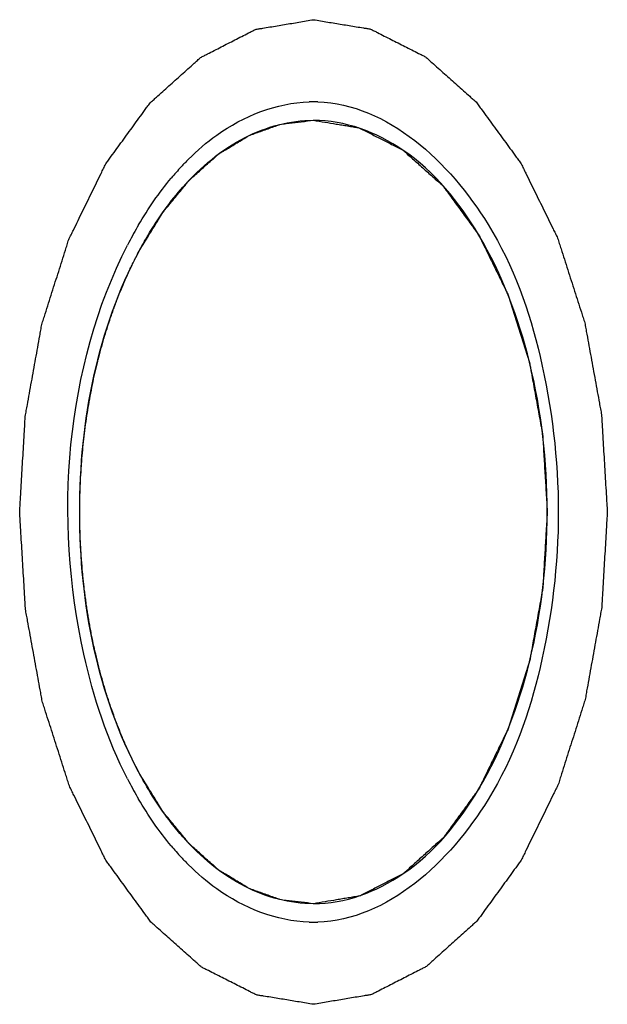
# Model space of a CAD drawing. Header units: millimetres. Extents: x 0 to 7560, y 0 to 5346.
# Tile 110 of 149: x 2277.17 to 2278.96, y 4336.86 to 4339.86. Entities that reach past the tile are written whole.
import ezdxf

# ---------------------------------------------------------------- set-up
doc = ezdxf.new("R2010")
doc.units = ezdxf.units.MM
for name, color, linetype in [('A2300601_ABL853', 7, 'Continuous'), ('M2302801_PBL869', 7, 'Continuous'), ('MISUMI_FCBBS3-5-25_PBL956', 7, 'Continuous'), ('TOP_VIEW_VBL707', 7, 'Continuous')]:
    doc.layers.add(name, color=color, linetype=linetype)

# ---------------------------------------------------------------- blocks, each defined once
blk = doc.blocks.new('M2302801_PBL869', base_point=(2617.3772, 3921.9095))
at = {"layer": 'M2302801_PBL869', "color": 7}
for centre, radius, start, end in [((2588.7594, 3922.7197), 0.4399, 88.3185, 91.6815), ((2588.9533, 3922.4073), 0.8143, 134.8861, 137.1514), ((2588.9962, 3922.3677), 0.8727, 137.1625, 140.1451), ((2589.2903, 3922.1629), 1.2318, 149.7163, 152.5392), ((2589.3359, 3922.1388), 1.2833, 152.5229, 152.9323), ((2589.3359, 3921.6803), 1.2834, 207.0661, 207.4753), ((2589.2904, 3921.6562), 1.2318, 207.4589, 210.2837), ((2588.9962, 3921.4513), 0.8727, 219.8549, 222.8375), ((2588.9533, 3921.4117), 0.8143, 222.8486, 225.1139), ((2588.7594, 3921.0994), 0.4399, 268.3185, 271.6815)]:
    blk.add_arc(centre, radius, start, end, dxfattribs=at)
at = {"layer": 'M2302801_PBL869', "color": 134}
for points in [[(2588.7594, 3920.4095), (2588.7449, 3920.4119), (2588.716, 3920.4167), (2588.6798, 3920.4226), (2588.6508, 3920.4274), (2588.6291, 3920.4309), (2588.611, 3920.434), (2588.5983, 3920.4359), (2588.5911, 3920.4373), (2588.5856, 3920.4376), (2588.5804, 3920.4409), (2588.5734, 3920.4442), (2588.5612, 3920.4505), (2588.5438, 3920.4592), (2588.5229, 3920.4698), (2588.502, 3920.4804), (2588.4811, 3920.491), (2588.4602, 3920.5015), (2588.4428, 3920.5104), (2588.4306, 3920.5165), (2588.4237, 3920.5202), (2588.4183, 3920.5222), (2588.4137, 3920.5271), (2588.4072, 3920.5327), (2588.396, 3920.5428), (2588.3799, 3920.557), (2588.3606, 3920.5742), (2588.3349, 3920.5972), (2588.3092, 3920.62), (2588.2868, 3920.6401), (2588.2755, 3920.65), (2588.2691, 3920.656), (2588.2641, 3920.6597), (2588.26, 3920.6662), (2588.2542, 3920.6738), (2588.2442, 3920.6877), (2588.2299, 3920.7073), (2588.2127, 3920.7309), (2588.1898, 3920.7624), (2588.1668, 3920.7938), (2588.1468, 3920.8214), (2588.1367, 3920.835), (2588.1311, 3920.8431), (2588.1265, 3920.8485), (2588.1233, 3920.856), (2588.1186, 3920.8653), (2588.1106, 3920.8819), (2588.0944, 3920.9148), (2588.0713, 3920.962), (2588.0482, 3921.0091), (2588.0321, 3921.0421), (2588.0239, 3921.0585), (2588.0194, 3921.0681), (2588.0156, 3921.0748), (2588.0134, 3921.0832), (2588.0098, 3921.0938), (2588.0039, 3921.1127), (2587.9918, 3921.1503), (2587.9746, 3921.2041), (2587.9575, 3921.2579), (2587.9453, 3921.2954), (2587.9387, 3921.3171), (2587.9328, 3921.3327), (2587.9303, 3921.3507), (2587.9258, 3921.3738), (2587.9185, 3921.4148), (2587.9078, 3921.473), (2587.8973, 3921.5314), (2587.8897, 3921.5722), (2587.8857, 3921.5956), (2587.8817, 3921.6127), (2587.8814, 3921.6316), (2587.8796, 3921.6562), (2587.8772, 3921.6995), (2587.8734, 3921.7613), (2587.8699, 3921.823), (2587.8671, 3921.8663), (2587.8659, 3921.891), (2587.864, 3921.9096), (2587.8659, 3921.9277), (2587.867, 3921.952), (2587.8697, 3921.9945), (2587.8731, 3922.0552), (2587.8768, 3922.1159), (2587.8791, 3922.1584), (2587.8808, 3922.1826), (2587.8811, 3922.2011), (2587.885, 3922.2183), (2587.889, 3922.2418), (2587.8965, 3922.2826), (2587.9069, 3922.341), (2587.9175, 3922.3993), (2587.9247, 3922.4403), (2587.9292, 3922.4635), (2587.9316, 3922.4815), (2587.9374, 3922.4972), (2587.944, 3922.5189), (2587.9561, 3922.5565), (2587.9731, 3922.6104), (2587.9903, 3922.6642), (2588.0021, 3922.702), (2588.0092, 3922.7233), (2588.0136, 3922.7401), (2588.0213, 3922.7539), (2588.0305, 3922.7733), (2588.047, 3922.8068), (2588.0657, 3922.8453), (2588.0845, 3922.8837), (2588.0986, 3922.9126), (2588.1103, 3922.9365), (2588.1185, 3922.9534), (2588.1233, 3922.9629), (2588.1265, 3922.9706), (2588.131, 3922.9759), (2588.1365, 3922.9838), (2588.1464, 3922.9972), (2588.1661, 3923.0244), (2588.1942, 3923.0631), (2588.2223, 3923.1018), (2588.242, 3923.1289), (2588.2518, 3923.1425), (2588.2575, 3923.1501), (2588.2615, 3923.1564), (2588.2665, 3923.1602), (2588.2729, 3923.1661), (2588.2841, 3923.1761), (2588.3065, 3923.1964), (2588.3322, 3923.2194), (2588.3578, 3923.2425), (2588.3771, 3923.2598), (2588.3931, 3923.2741), (2588.4043, 3923.2843), (2588.4108, 3923.2899), (2588.4154, 3923.2948), (2588.4208, 3923.2969), (2588.4277, 3923.3006), (2588.4399, 3923.3068), (2588.4643, 3923.3193), (2588.4921, 3923.3336), (2588.5199, 3923.3478), (2588.5408, 3923.3585), (2588.5582, 3923.3674), (2588.5704, 3923.3738), (2588.5774, 3923.3771), (2588.5825, 3923.3804), (2588.5881, 3923.3807), (2588.5954, 3923.3822), (2588.6084, 3923.3842), (2588.6268, 3923.3873), (2588.6489, 3923.391), (2588.6783, 3923.396), (2588.7152, 3923.4021), (2588.7447, 3923.4071), (2588.7594, 3923.4095)], [(2588.7594, 3923.4095), (2588.7739, 3923.4071), (2588.8029, 3923.4024), (2588.8391, 3923.3964), (2588.868, 3923.3917), (2588.8898, 3923.3881), (2588.9078, 3923.3851), (2588.9205, 3923.3831), (2588.9278, 3923.3817), (2588.9333, 3923.3815), (2588.9384, 3923.3782), (2588.9454, 3923.3749), (2588.9576, 3923.3686), (2588.975, 3923.3598), (2588.9959, 3923.3492), (2589.0168, 3923.3386), (2589.0377, 3923.3281), (2589.0586, 3923.3175), (2589.076, 3923.3086), (2589.0882, 3923.3026), (2589.0951, 3923.2989), (2589.1005, 3923.2968), (2589.1052, 3923.2919), (2589.1116, 3923.2864), (2589.1228, 3923.2762), (2589.1389, 3923.262), (2589.1582, 3923.2448), (2589.1839, 3923.2219), (2589.2096, 3923.199), (2589.2321, 3923.1789), (2589.2433, 3923.169), (2589.2497, 3923.1631), (2589.2547, 3923.1594), (2589.2588, 3923.1529), (2589.2646, 3923.1452), (2589.2746, 3923.1313), (2589.2889, 3923.1117), (2589.3061, 3923.0881), (2589.3291, 3923.0567), (2589.352, 3923.0253), (2589.372, 3922.9977), (2589.3821, 3922.984), (2589.3877, 3922.976), (2589.3923, 3922.9705), (2589.3955, 3922.963), (2589.4002, 3922.9537), (2589.4082, 3922.9372), (2589.4244, 3922.9042), (2589.4475, 3922.8571), (2589.4706, 3922.81), (2589.4867, 3922.7769), (2589.4949, 3922.7605), (2589.4994, 3922.751), (2589.5032, 3922.7443), (2589.5054, 3922.7358), (2589.509, 3922.7252), (2589.5149, 3922.7063), (2589.527, 3922.6687), (2589.5442, 3922.615), (2589.5613, 3922.5612), (2589.5735, 3922.5236), (2589.5802, 3922.502), (2589.586, 3922.4864), (2589.5885, 3922.4684), (2589.593, 3922.4452), (2589.6003, 3922.4043), (2589.611, 3922.346), (2589.6216, 3922.2876), (2589.6292, 3922.2469), (2589.6332, 3922.2234), (2589.6371, 3922.2063), (2589.6375, 3922.1874), (2589.6392, 3922.1628), (2589.6416, 3922.1195), (2589.6454, 3922.0578), (2589.6489, 3921.996), (2589.6517, 3921.9527), (2589.6529, 3921.9281), (2589.6548, 3921.9094), (2589.6529, 3921.8913), (2589.6518, 3921.867), (2589.6491, 3921.8246), (2589.6457, 3921.7638), (2589.642, 3921.7032), (2589.6397, 3921.6606), (2589.638, 3921.6364), (2589.6377, 3921.618), (2589.6338, 3921.6007), (2589.6299, 3921.5773), (2589.6223, 3921.5365), (2589.6119, 3921.478), (2589.6013, 3921.4197), (2589.5941, 3921.3787), (2589.5897, 3921.3555), (2589.5872, 3921.3375), (2589.5814, 3921.3219), (2589.5748, 3921.3002), (2589.5627, 3921.2626), (2589.5457, 3921.2086), (2589.5285, 3921.1549), (2589.5167, 3921.1171), (2589.5097, 3921.0957), (2589.5052, 3921.0789), (2589.4975, 3921.0652), (2589.4883, 3921.0457), (2589.4718, 3921.0122), (2589.4531, 3920.9737), (2589.4343, 3920.9353), (2589.4202, 3920.9065), (2589.4085, 3920.8825), (2589.4003, 3920.8656), (2589.3956, 3920.8562), (2589.3923, 3920.8485), (2589.3878, 3920.8432), (2589.3823, 3920.8353), (2589.3724, 3920.8218), (2589.3528, 3920.7946), (2589.3246, 3920.756), (2589.2965, 3920.7172), (2589.2768, 3920.6902), (2589.267, 3920.6765), (2589.2613, 3920.669), (2589.2573, 3920.6626), (2589.2523, 3920.6588), (2589.246, 3920.6529), (2589.2347, 3920.6429), (2589.2123, 3920.6227), (2589.1866, 3920.5996), (2589.161, 3920.5766), (2589.1417, 3920.5593), (2589.1257, 3920.5449), (2589.1145, 3920.5347), (2589.108, 3920.5292), (2589.1034, 3920.5242), (2589.098, 3920.5222), (2589.0911, 3920.5184), (2589.0789, 3920.5123), (2589.0546, 3920.4997), (2589.0267, 3920.4855), (2588.9989, 3920.4712), (2588.978, 3920.4605), (2588.9606, 3920.4517), (2588.9485, 3920.4453), (2588.9415, 3920.4419), (2588.9364, 3920.4386), (2588.9307, 3920.4383), (2588.9234, 3920.4369), (2588.9105, 3920.4349), (2588.8921, 3920.4317), (2588.8699, 3920.428), (2588.8405, 3920.4231), (2588.8036, 3920.4169), (2588.7741, 3920.412), (2588.7594, 3920.4095)]]:
    blk.add_open_spline(points, degree=3, knots=[0, 0, 0, 0, 0.015625, 0.03125, 0.039062, 0.046875, 0.054688, 0.058594, 0.060547, 0.0625, 0.064453, 0.066406, 0.070312, 0.078125, 0.085938, 0.09375, 0.101562, 0.109375, 0.117188, 0.121094, 0.123047, 0.125, 0.126953, 0.128906, 0.132812, 0.140625, 0.148438, 0.15625, 0.171875, 0.179688, 0.183594, 0.185547, 0.1875, 0.189453, 0.191406, 0.195312, 0.203125, 0.210938, 0.21875, 0.234375, 0.242188, 0.246094, 0.248047, 0.25, 0.251953, 0.253906, 0.257812, 0.265625, 0.28125, 0.296875, 0.304688, 0.308594, 0.310547, 0.3125, 0.314453, 0.316406, 0.320312, 0.328125, 0.34375, 0.359375, 0.367188, 0.371094, 0.375, 0.378906, 0.382812, 0.390625, 0.40625, 0.421875, 0.429688, 0.433594, 0.4375, 0.441406, 0.445312, 0.453125, 0.46875, 0.484375, 0.492188, 0.496094, 0.5, 0.503906, 0.507812, 0.515625, 0.53125, 0.546875, 0.554688, 0.558594, 0.5625, 0.566406, 0.570312, 0.578125, 0.59375, 0.609375, 0.617188, 0.621094, 0.625, 0.628906, 0.632812, 0.640625, 0.65625, 0.671875, 0.679688, 0.683594, 0.6875, 0.691406, 0.695312, 0.703125, 0.71875, 0.726562, 0.734375, 0.742188, 0.746094, 0.748047, 0.75, 0.751953, 0.753906, 0.757812, 0.765625, 0.78125, 0.796875, 0.804688, 0.808594, 0.810547, 0.8125, 0.814453, 0.816406, 0.820312, 0.828125, 0.84375, 0.851562, 0.859375, 0.867188, 0.871094, 0.873047, 0.875, 0.876953, 0.878906, 0.882812, 0.890625, 0.90625, 0.914062, 0.921875, 0.929688, 0.933594, 0.935547, 0.9375, 0.939453, 0.941406, 0.945312, 0.953125, 0.960938, 0.96875, 0.984375, 1, 1, 1, 1], dxfattribs=at)
at = {"layer": 'M2302801_PBL869', "color": 7}
for points, knots in [([(2588.3786, 3922.9843), (2588.4054, 3923.0109), (2588.5088, 3923.1011), (2588.6467, 3923.1564), (2588.7465, 3923.1593)], [0, 0, 0, 0, 0.274192, 1, 1, 1, 1]), ([(2588.7723, 3923.1593), (2588.9854, 3923.1531), (2589.3019, 3922.8558), (2589.4678, 3922.3743), (2589.5245, 3921.9095), (2589.4678, 3921.4447), (2589.3019, 3920.9633), (2588.9854, 3920.666), (2588.7723, 3920.6597)], [0, 0, 0, 0, 0.20642, 0.346147, 0.5, 0.653853, 0.79358, 1, 1, 1, 1]), ([(2588.1931, 3921.0963), (2588.1321, 3921.2157), (2587.957, 3921.7412), (2588.003, 3922.3506), (2588.1932, 3922.7228)], [0, 0, 0, 0, 0.242943, 1, 1, 1, 1]), ([(2588.7465, 3920.6597), (2588.6467, 3920.6626), (2588.5088, 3920.7179), (2588.4054, 3920.8082), (2588.3786, 3920.8348)], [0, 0, 0, 0, 0.725808, 1, 1, 1, 1])]:
    blk.add_open_spline(points, degree=3, knots=knots, dxfattribs=at)
for points in [[(2588.2267, 3922.784), (2588.256, 3922.8342), (2588.289, 3922.8824), (2588.3263, 3922.927)], [(2588.3263, 3920.8921), (2588.289, 3920.9366), (2588.256, 3920.9849), (2588.2267, 3921.035)]]:
    blk.add_open_spline(points, degree=3, dxfattribs=at)
blk = doc.blocks.new('MISUMI_FCBBS3-5-25_PBL956', base_point=(2588.7594, 3921.9095))
at = {"layer": 'MISUMI_FCBBS3-5-25_PBL956', "color": 134}
for p, q in [((2588.0525, 3922.0514), (2588.0528, 3922.0555)), ((2588.0528, 3921.7635), (2588.0525, 3921.7676))]:
    blk.add_line(p, q, dxfattribs=at)
for points, knots in [([(2588.2303, 3922.7081), (2588.2393, 3922.7226), (2588.2571, 3922.7515), (2588.2795, 3922.7875), (2588.295, 3922.8131), (2588.3042, 3922.8271), (2588.3144, 3922.8389), (2588.3269, 3922.8544), (2588.342, 3922.8727), (2588.357, 3922.8911), (2588.3697, 3922.9062), (2588.3795, 3922.9189), (2588.3903, 3922.9292), (2588.4096, 3922.946), (2588.4315, 3922.9656), (2588.4506, 3922.9828), (2588.4617, 3922.9924), (2588.4697, 3923.0004), (2588.4786, 3923.005), (2588.4902, 3923.0124), (2588.5107, 3923.0247), (2588.534, 3923.0389), (2588.5544, 3923.0516), (2588.5661, 3923.0582), (2588.5784, 3923.062), (2588.5935, 3923.0677), (2588.6118, 3923.0741), (2588.63, 3923.0807), (2588.6452, 3923.0858), (2588.6573, 3923.0907), (2588.6665, 3923.0922), (2588.6758, 3923.0932), (2588.6944, 3923.0954), (2588.7223, 3923.0987), (2588.747, 3923.1016), (2588.7594, 3923.103)], [0, 0, 0, 0, 0.0625, 0.125, 0.15625, 0.171875, 0.1875, 0.21875, 0.25, 0.28125, 0.3125, 0.328125, 0.34375, 0.375, 0.4375, 0.46875, 0.484375, 0.5, 0.515625, 0.53125, 0.5625, 0.625, 0.65625, 0.671875, 0.6875, 0.71875, 0.75, 0.78125, 0.8125, 0.828125, 0.84375, 0.859375, 0.875, 0.9375, 1, 1, 1, 1]), ([(2588.7594, 3923.103), (2588.7709, 3923.1011), (2588.794, 3923.0973), (2588.8228, 3923.0926), (2588.8458, 3923.0888), (2588.8631, 3923.086), (2588.8775, 3923.0836), (2588.8876, 3923.082), (2588.8934, 3923.0809), (2588.8977, 3923.0807), (2588.9018, 3923.0781), (2588.9074, 3923.0754), (2588.9171, 3923.0704), (2588.9365, 3923.0607), (2588.9642, 3923.0466), (2588.9919, 3923.0326), (2589.0113, 3923.0227), (2589.021, 3923.0179), (2589.0265, 3923.015), (2589.0308, 3923.0133), (2589.0345, 3923.0095), (2589.0397, 3923.005), (2589.0486, 3922.997), (2589.0665, 3922.9811), (2589.092, 3922.9583), (2589.1176, 3922.9355), (2589.1355, 3922.9195), (2589.1445, 3922.9116), (2589.1495, 3922.9069), (2589.1535, 3922.904), (2589.1568, 3922.8988), (2589.1614, 3922.8927), (2589.1693, 3922.8817), (2589.1853, 3922.8598), (2589.2081, 3922.8285), (2589.2309, 3922.7972), (2589.2469, 3922.7754), (2589.2559, 3922.7627), (2589.2632, 3922.754), (2589.2682, 3922.7421), (2589.2757, 3922.7273), (2589.2885, 3922.7009), (2589.3069, 3922.6635), (2589.3252, 3922.6259), (2589.3382, 3922.5998), (2589.3454, 3922.5846), (2589.3514, 3922.5739), (2589.355, 3922.5605), (2589.3606, 3922.5436), (2589.3701, 3922.5135), (2589.3839, 3922.4708), (2589.3975, 3922.428), (2589.4072, 3922.3982), (2589.4124, 3922.3809), (2589.4171, 3922.3685), (2589.4191, 3922.3542), (2589.4227, 3922.3357), (2589.4285, 3922.3032), (2589.437, 3922.2568), (2589.4454, 3922.2104), (2589.4514, 3922.1779), (2589.4546, 3922.1593), (2589.4578, 3922.1457), (2589.458, 3922.1306), (2589.4594, 3922.1111), (2589.4613, 3922.0766), (2589.4644, 3922.0275), (2589.4672, 3921.9783), (2589.4694, 3921.9439), (2589.4703, 3921.9243), (2589.4718, 3921.9094), (2589.4704, 3921.8951), (2589.4694, 3921.8757), (2589.4673, 3921.8419), (2589.4646, 3921.7936), (2589.4617, 3921.7453), (2589.4598, 3921.7115), (2589.4585, 3921.6922), (2589.4583, 3921.6775), (2589.4551, 3921.6638), (2589.452, 3921.6452), (2589.446, 3921.6127), (2589.4377, 3921.5662), (2589.4293, 3921.5198), (2589.4235, 3921.4872), (2589.42, 3921.4687), (2589.4181, 3921.4544), (2589.4134, 3921.4419), (2589.4082, 3921.4247), (2589.3985, 3921.3948), (2589.385, 3921.3519), (2589.3714, 3921.3091), (2589.362, 3921.279), (2589.3564, 3921.262), (2589.3528, 3921.2486), (2589.3467, 3921.2377), (2589.3394, 3921.2222), (2589.3262, 3921.1956), (2589.3076, 3921.1573), (2589.2889, 3921.1192), (2589.2759, 3921.0922), (2589.2683, 3921.0772), (2589.2631, 3921.0649), (2589.256, 3921.0565), (2589.2472, 3921.0439), (2589.2315, 3921.0225), (2589.2092, 3920.9916), (2589.1867, 3920.9609), (2589.1711, 3920.9392), (2589.1621, 3920.9272), (2589.1557, 3920.9171), (2589.1477, 3920.911), (2589.1376, 3920.9016), (2589.1197, 3920.8857), (2589.0942, 3920.8627), (2589.0687, 3920.8397), (2589.0508, 3920.8238), (2589.0419, 3920.8156), (2589.0368, 3920.8112), (2589.0331, 3920.8073), (2589.0288, 3920.8056), (2589.0233, 3920.8026), (2589.0136, 3920.7978), (2588.9943, 3920.7878), (2588.9666, 3920.7736), (2588.9389, 3920.7594), (2588.9195, 3920.7495), (2588.9098, 3920.7445), (2588.9043, 3920.7418), (2588.9002, 3920.7392), (2588.8957, 3920.7389), (2588.8899, 3920.7378), (2588.8796, 3920.7362), (2588.8649, 3920.7337), (2588.8474, 3920.7307), (2588.8239, 3920.7268), (2588.7946, 3920.7219), (2588.7711, 3920.718), (2588.7594, 3920.716)], [0, 0, 0, 0, 0.015625, 0.03125, 0.039062, 0.046875, 0.054688, 0.058594, 0.060547, 0.0625, 0.064453, 0.066406, 0.070312, 0.078125, 0.09375, 0.109375, 0.117188, 0.121094, 0.123047, 0.125, 0.126953, 0.128906, 0.132812, 0.140625, 0.15625, 0.171875, 0.179688, 0.183594, 0.185547, 0.1875, 0.189453, 0.191406, 0.195312, 0.203125, 0.21875, 0.234375, 0.242188, 0.246094, 0.25, 0.253906, 0.257812, 0.265625, 0.28125, 0.296875, 0.304688, 0.308594, 0.3125, 0.316406, 0.320312, 0.328125, 0.34375, 0.359375, 0.367188, 0.371094, 0.375, 0.378906, 0.382812, 0.390625, 0.40625, 0.421875, 0.429688, 0.433594, 0.4375, 0.441406, 0.445312, 0.453125, 0.46875, 0.484375, 0.492188, 0.496094, 0.5, 0.503906, 0.507812, 0.515625, 0.53125, 0.546875, 0.554688, 0.558594, 0.5625, 0.566406, 0.570312, 0.578125, 0.59375, 0.609375, 0.617188, 0.621094, 0.625, 0.628906, 0.632812, 0.640625, 0.65625, 0.671875, 0.679688, 0.683594, 0.6875, 0.691406, 0.695312, 0.703125, 0.71875, 0.734375, 0.742188, 0.746094, 0.75, 0.753906, 0.757812, 0.765625, 0.78125, 0.796875, 0.804688, 0.808594, 0.8125, 0.816406, 0.820312, 0.828125, 0.84375, 0.859375, 0.867188, 0.871094, 0.873047, 0.875, 0.876953, 0.878906, 0.882812, 0.890625, 0.90625, 0.921875, 0.929688, 0.933594, 0.935547, 0.9375, 0.939453, 0.941406, 0.945312, 0.953125, 0.960938, 0.96875, 0.984375, 1, 1, 1, 1]), ([(2588.1733, 3922.5869), (2588.1818, 3922.6073), (2588.1928, 3922.6328), (2588.2067, 3922.6619), (2588.2128, 3922.6741), (2588.2174, 3922.6833), (2588.223, 3922.6941), (2588.2274, 3922.7026), (2588.2303, 3922.7081)], [0, 0, 0, 0, 0.5, 0.625, 0.75, 0.8125, 0.875, 1, 1, 1, 1]), ([(2588.0935, 3922.3318), (2588.0961, 3922.3424), (2588.0998, 3922.3583), (2588.1051, 3922.3799), (2588.1098, 3922.3971), (2588.1143, 3922.4145), (2588.1205, 3922.4356), (2588.1275, 3922.4603), (2588.1371, 3922.4887), (2588.1441, 3922.51), (2588.1495, 3922.5245), (2588.1545, 3922.539), (2588.1627, 3922.56), (2588.1691, 3922.5762), (2588.1733, 3922.5869)], [0, 0, 0, 0, 0.125, 0.1875, 0.25, 0.3125, 0.375, 0.5, 0.625, 0.6875, 0.75, 0.8125, 0.875, 1, 1, 1, 1]), ([(2588.0525, 3921.7676), (2588.0518, 3921.779), (2588.0503, 3921.8017), (2588.0492, 3921.8305), (2588.0483, 3921.853), (2588.0479, 3921.8714), (2588.0478, 3921.8901), (2588.0473, 3921.9094), (2588.0477, 3921.926), (2588.0478, 3921.9491), (2588.0486, 3921.9721), (2588.0493, 3921.9944), (2588.0506, 3922.0194), (2588.0518, 3922.0387), (2588.0525, 3922.0514)], [0, 0, 0, 0, 0.125, 0.25, 0.3125, 0.375, 0.4375, 0.5, 0.5625, 0.625, 0.75, 0.8125, 0.875, 1, 1, 1, 1]), ([(2588.094, 3921.4851), (2588.0917, 3921.4959), (2588.0882, 3921.5119), (2588.0836, 3921.5339), (2588.0804, 3921.5521), (2588.0769, 3921.5702), (2588.074, 3921.587), (2588.0714, 3921.6037), (2588.0687, 3921.6197), (2588.0663, 3921.6386), (2588.0637, 3921.6568), (2588.0614, 3921.6748), (2588.0596, 3921.6915), (2588.0577, 3921.7081), (2588.0555, 3921.7324), (2588.0539, 3921.7512), (2588.0528, 3921.7635)], [0, 0, 0, 0, 0.125, 0.1875, 0.25, 0.3125, 0.375, 0.4375, 0.5, 0.5625, 0.625, 0.6875, 0.75, 0.8125, 0.875, 1, 1, 1, 1]), ([(2588.1738, 3921.2308), (2588.17, 3921.2403), (2588.1644, 3921.2545), (2588.1568, 3921.274), (2588.149, 3921.2959), (2588.1414, 3921.3168), (2588.135, 3921.3369), (2588.13, 3921.3513), (2588.125, 3921.3687), (2588.1182, 3921.391), (2588.1124, 3921.4124), (2588.1068, 3921.4327), (2588.1011, 3921.4556), (2588.0968, 3921.4734), (2588.094, 3921.4851)], [0, 0, 0, 0, 0.125, 0.1875, 0.25, 0.375, 0.4375, 0.5, 0.5625, 0.625, 0.75, 0.8125, 0.875, 1, 1, 1, 1]), ([(2588.2302, 3921.1111), (2588.2204, 3921.1298), (2588.2057, 3921.1583), (2588.1901, 3921.193), (2588.1811, 3921.2135), (2588.1762, 3921.2251), (2588.1738, 3921.2308)], [0, 0, 0, 0, 0.5, 0.75, 0.875, 1, 1, 1, 1]), ([(2588.7594, 3920.716), (2588.747, 3920.7175), (2588.7223, 3920.7204), (2588.6944, 3920.7236), (2588.6758, 3920.7258), (2588.6665, 3920.7268), (2588.6573, 3920.7284), (2588.6452, 3920.7332), (2588.63, 3920.7384), (2588.6118, 3920.745), (2588.5935, 3920.7514), (2588.5784, 3920.757), (2588.5661, 3920.7608), (2588.5544, 3920.7674), (2588.534, 3920.7802), (2588.5107, 3920.7943), (2588.4902, 3920.8067), (2588.4786, 3920.814), (2588.4697, 3920.8186), (2588.4617, 3920.8267), (2588.4506, 3920.8362), (2588.4315, 3920.8534), (2588.4096, 3920.8731), (2588.3903, 3920.8899), (2588.3795, 3920.9001), (2588.3697, 3920.9128), (2588.357, 3920.9279), (2588.342, 3920.9463), (2588.3269, 3920.9646), (2588.3144, 3920.9801), (2588.3042, 3920.9919), (2588.295, 3921.0059), (2588.2795, 3921.0316), (2588.2571, 3921.0676), (2588.2392, 3921.0966), (2588.2302, 3921.1111)], [0, 0, 0, 0, 0.0625, 0.125, 0.140625, 0.15625, 0.171875, 0.1875, 0.21875, 0.25, 0.28125, 0.3125, 0.328125, 0.34375, 0.375, 0.4375, 0.46875, 0.484375, 0.5, 0.515625, 0.53125, 0.5625, 0.625, 0.65625, 0.671875, 0.6875, 0.71875, 0.75, 0.78125, 0.8125, 0.828125, 0.84375, 0.875, 0.9375, 1, 1, 1, 1])]:
    blk.add_open_spline(points, degree=3, knots=knots, dxfattribs=at)
at = {"layer": 'MISUMI_FCBBS3-5-25_PBL956', "color": 7}
for points, knots in [([(2588.3617, 3922.8994), (2588.4154, 3922.96), (2588.5342, 3923.0616), (2588.688, 3923.103), (2588.7594, 3923.103)], [0, 0, 0, 0, 0.531191, 1, 1, 1, 1]), ([(2588.7594, 3920.716), (2588.8551, 3920.716), (2589.0675, 3920.7961), (2589.2929, 3921.0766), (2589.4384, 3921.4627), (2589.4886, 3921.9095), (2589.4384, 3922.3564), (2589.2929, 3922.7424), (2589.0675, 3923.0229), (2588.8551, 3923.103), (2588.7594, 3923.103)], [0, 0, 0, 0, 0.095053, 0.209831, 0.347781, 0.5, 0.652219, 0.790169, 0.904947, 1, 1, 1, 1]), ([(2588.2303, 3922.708), (2588.2399, 3922.7259), (2588.2782, 3922.7932), (2588.3238, 3922.8566), (2588.3617, 3922.8994)], [0, 0, 0, 0, 0.261708, 1, 1, 1, 1]), ([(2588.3617, 3920.9196), (2588.3494, 3920.9335), (2588.3, 3920.9932), (2588.2582, 3921.0591), (2588.2303, 3921.111)], [0, 0, 0, 0, 0.238616, 1, 1, 1, 1]), ([(2588.7594, 3920.716), (2588.688, 3920.716), (2588.5342, 3920.7574), (2588.4154, 3920.859), (2588.3617, 3920.9196)], [0, 0, 0, 0, 0.468809, 1, 1, 1, 1])]:
    blk.add_open_spline(points, degree=3, knots=knots, dxfattribs=at)
blk.add_open_spline([(2588.2303, 3921.111), (2588.1011, 3921.3516), (2587.9939, 3921.9095), (2588.1011, 3922.4674), (2588.2303, 3922.708)], degree=3, dxfattribs=at)
at = {"layer": 'MISUMI_FCBBS3-5-25_PBL956', "color": 134}
blk.add_open_spline([(2588.0528, 3922.0555), (2588.0538, 3922.0668), (2588.0556, 3922.0896), (2588.059, 3922.1234), (2588.063, 3922.1574), (2588.0681, 3922.1959), (2588.0732, 3922.2272), (2588.0795, 3922.2629), (2588.0863, 3922.2984), (2588.0911, 3922.3205), (2588.0935, 3922.3318)], degree=3, dxfattribs=at)
blk = doc.blocks.new('A2300601_ABL853', base_point=(2460.8798, 3923.4095))
at = {"layer": 'M2302801_PBL869'}
blk.add_blockref('M2302801_PBL869', (2617.3772, 3921.9095), dxfattribs=at)
at = {"layer": 'MISUMI_FCBBS3-5-25_PBL956'}
blk.add_blockref('MISUMI_FCBBS3-5-25_PBL956', (2588.7594, 3921.9095), dxfattribs=at)
blk = doc.blocks.new('TOP_VIEW_VBL707', base_point=(2149.5408, 3969.9095))
at = {"layer": 'A2300601_ABL853'}
blk.add_blockref('A2300601_ABL853', (2460.8798, 3923.4095), dxfattribs=at)

msp = doc.modelspace()

# ---------------------------------------------------------------- block references
at = {"layer": 'TOP_VIEW_VBL707'}
msp.add_blockref('TOP_VIEW_VBL707', (1838.8463, 4386.3638), dxfattribs=at)

doc.saveas('drawing.dxf')
